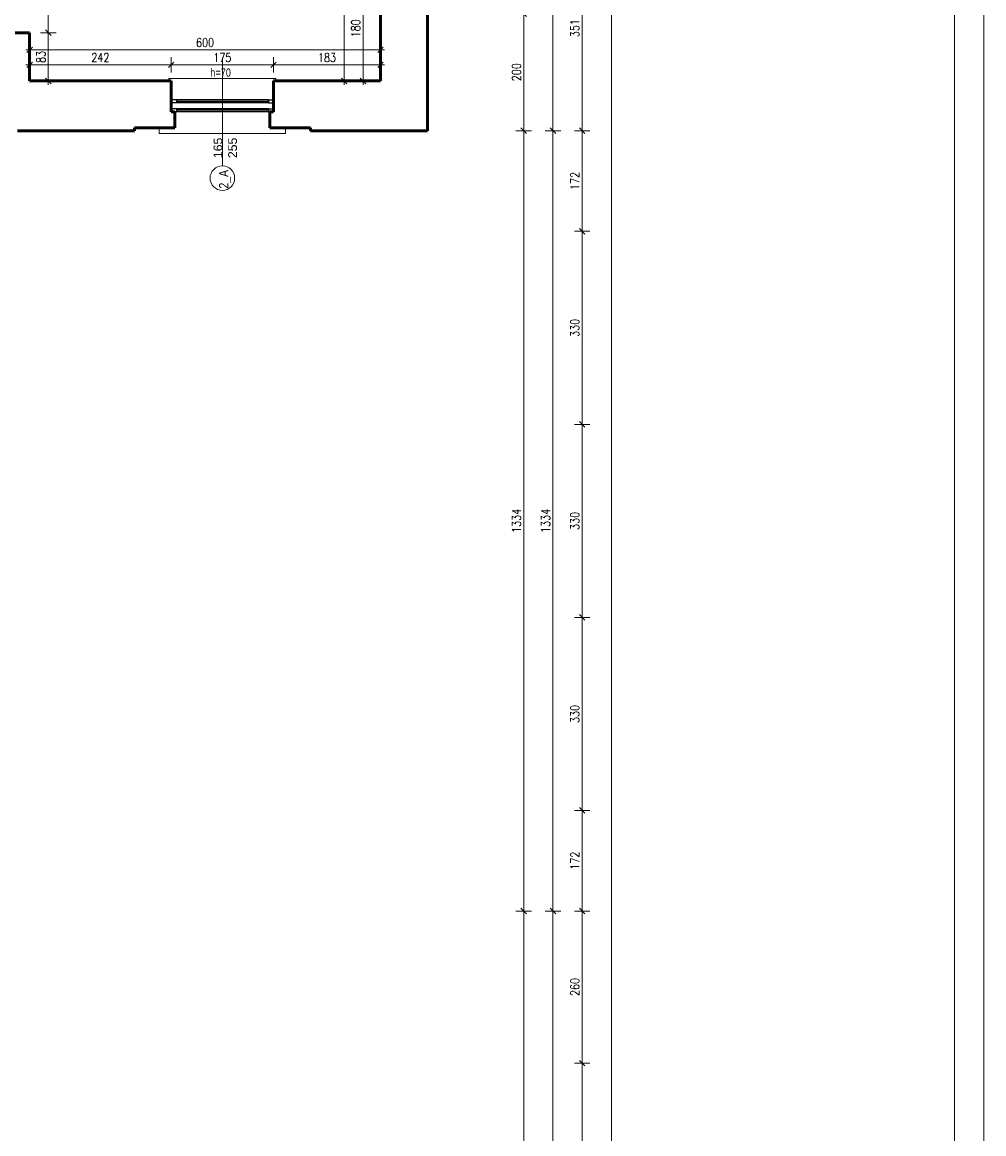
# Model space of a CAD drawing. Header units: millimetres. Extents: x 56977 to 67992, y 30187 to 42235.
# Tile 114 of 130: x 66348 to 67992, y 36943 to 38844. Entities that reach past the tile are written whole.
import ezdxf

# ---------------------------------------------------------------- set-up
doc = ezdxf.new("R2010")
doc.units = ezdxf.units.MM
doc.header["$MEASUREMENT"] = 0
doc.layers.get('0').update_dxf_attribs({"lineweight": 13})
doc.layers.get('DEFPOINTS').update_dxf_attribs({"lineweight": 13})
doc.layers.add('AI-OKNA', color=4, linetype='Continuous')
for name, color, linetype, lineweight in [('AI-OPISY', 3, 'Continuous', 13), ('AI_MURY', 40, 'Continuous', 53), ('AI_WIDOK', 8, 'Continuous', 13), ('Lines', 7, 'Continuous', 13), ('RAMKA', 1, 'Continuous', 13), ('wymiary', 8, 'Continuous', 13)]:
    doc.layers.add(name, color=color, linetype=linetype, lineweight=lineweight)
doc.styles.get("Standard").update_dxf_attribs({"font": 'txt.shx'})
doc.styles.add('Style-ROMANS', font='ROMANS.shx')
doc.styles.add('WYMIAROWY-08', font='ROMANS.shx', dxfattribs={"width": 0.8})
doc.dimstyles.new('DYBY', dxfattribs={"dimscale": 100, "dimtxt": 0.15, "dimasz": 0.05, "dimexe": 0.05, "dimexo": 0.1, "dimgap": 0.05, "dimtad": 1, "dimdec": 0, "dimdsep": 46, "dimlunit": 5, "dimtxsty": 'WYMIAROWY-08', "dimblk": 'M_STRZ', "dimcen": 0.1, "dimse1": 1, "dimse2": 1, "dimclrd": 7, "dimclre": 7, "dimclrt": 1, "dimadec": 0, "dimazin": 0, "dimtfac": 1, "dimtdec": 0, "dimtmove": 2, "dimatfit": 3, "dimldrblk": 'M_STRZ', "dimfxl": 0, "dimtolj": 1, "dimarcsym": 0})

# ---------------------------------------------------------------- blocks, each defined once
blk = doc.blocks.new('M_STRZ')
for p, q in [((-1.33, 0), (1.33, 0)), ((-0.94, -0.94), (0.94, 0.94)), ((0, 2.66), (0, 0)), ((0, 0), (0, -2.66))]:
    blk.add_line(p, q)
blk = doc.blocks.new('*U27')
at = {"layer": 'DEFPOINTS', "color": 0}
for p in [(66930.5, 38923.1), (66949.5, 38923.1), (66949.5, 38743.1)]:
    blk.add_point(p, dxfattribs=at)
at = {"layer": 'wymiary', "color": 7, "lineweight": -2}
blk.add_line((66930.5, 38748.1), (66930.5, 38918.1), dxfattribs=at)
at = {"layer": 'wymiary', "color": 7, "lineweight": -2, "xscale": 5, "yscale": 5, "zscale": 5}
for p, rotation in [((66930.5, 38923.1), 90), ((66930.5, 38743.1), 270)]:
    blk.add_blockref('M_STRZ', p, dxfattribs=dict(at, rotation=rotation))
at = {"layer": 'wymiary', "color": 1, "insert": (66918, 38833.1), "char_height": 15, "attachment_point": 5, "rotation": 90, "style": 'WYMIAROWY-08'}
blk.add_mtext('180', dxfattribs=at)
blk = doc.blocks.new('*D1560')
at = {"layer": 'DEFPOINTS'}
for p in [(66930.5, 38923.1), (66949.5, 38923.1), (66918, 38817.6), (66949.5, 38743.1)]:
    blk.add_point(p, dxfattribs=at)
at = {"layer": 'wymiary', "color": 7}
blk.add_blockref('*U27', (0, 0), dxfattribs=at)
blk = doc.blocks.new('*U120')
at = {"layer": 'DEFPOINTS', "color": 0}
for p in [(66746.7, 39356.1), (66777.5, 38743.1), (66898.3, 38743.1)]:
    blk.add_point(p, dxfattribs=at)
at = {"layer": 'wymiary', "color": 7, "lineweight": -2}
blk.add_line((66898.3, 39351.1), (66898.3, 38748.1), dxfattribs=at)
at = {"layer": 'wymiary', "color": 7, "lineweight": -2, "xscale": 5, "yscale": 5, "zscale": 5}
for p, rotation in [((66898.3, 39356.1), 90), ((66898.3, 38743.1), 270)]:
    blk.add_blockref('M_STRZ', p, dxfattribs=dict(at, rotation=rotation))
at = {"layer": 'wymiary', "color": 1, "insert": (66885.8, 39049.6), "char_height": 15, "attachment_point": 5, "rotation": 90, "style": 'WYMIAROWY-08'}
blk.add_mtext('613', dxfattribs=at)
blk = doc.blocks.new('*D1653')
at = {"layer": 'DEFPOINTS'}
for p in [(66746.7, 39356.1), (66910.8, 39065.6), (66777.5, 38743.1), (66898.3, 38743.1)]:
    blk.add_point(p, dxfattribs=at)
at = {"layer": 'wymiary', "color": 7}
blk.add_blockref('*U120', (0, 0), dxfattribs=at)
blk = doc.blocks.new('*U294')
at = {"layer": 'DEFPOINTS', "color": 0}
for p in [(66360.5, 38796.2), (66360.5, 38743.1), (66960.5, 38743.1)]:
    blk.add_point(p, dxfattribs=at)
at = {"layer": 'wymiary', "color": 7, "lineweight": -2}
blk.add_line((66955.5, 38796.2), (66365.5, 38796.2), dxfattribs=at)
at = {"layer": 'wymiary', "color": 7, "lineweight": -2, "xscale": 5, "yscale": 5, "zscale": 5}
for p, rotation in [((66360.5, 38796.2), 179.9999999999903), ((66960.5, 38796.2), 359.9999999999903)]:
    blk.add_blockref('M_STRZ', p, dxfattribs=dict(at, rotation=rotation))
at = {"layer": 'wymiary', "color": 1, "insert": (66660.5, 38808.7), "char_height": 15, "attachment_point": 5, "style": 'WYMIAROWY-08'}
blk.add_mtext('600', dxfattribs=at)
blk = doc.blocks.new('*D1827')
at = {"layer": 'DEFPOINTS'}
for p in [(66360.5, 38796.2), (66676.6, 38783.7), (66360.5, 38743.1), (66960.5, 38743.1)]:
    blk.add_point(p, dxfattribs=at)
at = {"layer": 'wymiary', "color": 7}
blk.add_blockref('*U294', (0, 0), dxfattribs=at)
blk = doc.blocks.new('*U307')
at = {"layer": 'DEFPOINTS', "color": 0}
for p in [(66369.5, 38955.6), (66369.5, 38825.6), (66392.3, 38825.6)]:
    blk.add_point(p, dxfattribs=at)
at = {"layer": 'wymiary', "color": 7, "lineweight": -2}
blk.add_line((66392.3, 38950.6), (66392.3, 38830.6), dxfattribs=at)
at = {"layer": 'wymiary', "color": 7, "lineweight": -2, "xscale": 5, "yscale": 5, "zscale": 5}
for p, rotation in [((66392.3, 38955.6), 90), ((66392.3, 38825.6), 270)]:
    blk.add_blockref('M_STRZ', p, dxfattribs=dict(at, rotation=rotation))
at = {"layer": 'wymiary', "color": 1, "insert": (66379.8, 38890.6), "char_height": 15, "attachment_point": 5, "rotation": 90, "style": 'WYMIAROWY-08'}
blk.add_mtext('130', dxfattribs=at)
blk = doc.blocks.new('*D1840')
at = {"layer": 'DEFPOINTS'}
for p in [(66369.5, 38955.6), (66379.8, 38906), (66369.5, 38825.6), (66392.3, 38825.6)]:
    blk.add_point(p, dxfattribs=at)
at = {"layer": 'wymiary', "color": 7}
blk.add_blockref('*U307', (0, 0), dxfattribs=at)
blk = doc.blocks.new('*U308')
at = {"layer": 'DEFPOINTS', "color": 0}
for p in [(66369.5, 38825.6), (66369.5, 38743.1), (66392.3, 38743.1)]:
    blk.add_point(p, dxfattribs=at)
at = {"layer": 'wymiary', "color": 7, "lineweight": -2}
blk.add_line((66392.3, 38820.6), (66392.3, 38748.1), dxfattribs=at)
at = {"layer": 'wymiary', "color": 7, "lineweight": -2, "xscale": 5, "yscale": 5, "zscale": 5}
for p, rotation in [((66392.3, 38825.6), 90), ((66392.3, 38743.1), 270)]:
    blk.add_blockref('M_STRZ', p, dxfattribs=dict(at, rotation=rotation))
at = {"layer": 'wymiary', "color": 1, "insert": (66379.8, 38784.3), "char_height": 15, "attachment_point": 5, "rotation": 90, "style": 'WYMIAROWY-08'}
blk.add_mtext('83', dxfattribs=at)
blk = doc.blocks.new('*D1841')
at = {"layer": 'DEFPOINTS'}
for p in [(66369.5, 38825.6), (66379.8, 38794.9), (66369.5, 38743.1), (66392.3, 38743.1)]:
    blk.add_point(p, dxfattribs=at)
at = {"layer": 'wymiary', "color": 7}
blk.add_blockref('*U308', (0, 0), dxfattribs=at)
blk = doc.blocks.new('*U406')
at = {"layer": 'DEFPOINTS', "color": 0}
for p in [(66777.5, 38770.7), (66602.5, 38743.1), (66777.5, 38743.1)]:
    blk.add_point(p, dxfattribs=at)
at = {"layer": 'wymiary', "color": 7, "lineweight": -2}
blk.add_line((66607.5, 38770.7), (66772.5, 38770.7), dxfattribs=at)
at = {"layer": 'wymiary', "color": 7, "lineweight": -2, "xscale": 5, "yscale": 5, "zscale": 5, "rotation": 180}
blk.add_blockref('M_STRZ', (66602.5, 38770.7), dxfattribs=at)
at = {"layer": 'wymiary', "color": 7, "lineweight": -2, "xscale": 5, "yscale": 5, "zscale": 5}
blk.add_blockref('M_STRZ', (66777.5, 38770.7), dxfattribs=at)
at = {"layer": 'wymiary', "color": 1, "insert": (66690, 38783.2), "char_height": 15, "attachment_point": 5, "style": 'WYMIAROWY-08'}
blk.add_mtext('175', dxfattribs=at)
blk = doc.blocks.new('*D1939')
at = {"layer": 'DEFPOINTS'}
for p in [(66674.6, 38783.2), (66777.5, 38770.7), (66602.5, 38743.1), (66777.5, 38743.1)]:
    blk.add_point(p, dxfattribs=at)
at = {"layer": 'wymiary', "color": 7}
blk.add_blockref('*U406', (0, 0), dxfattribs=at)
blk = doc.blocks.new('*U407')
at = {"layer": 'DEFPOINTS', "color": 0}
for p in [(66960.5, 38770.7), (66777.5, 38743.1), (66960.5, 38743.1)]:
    blk.add_point(p, dxfattribs=at)
at = {"layer": 'wymiary', "color": 7, "lineweight": -2}
blk.add_line((66782.5, 38770.7), (66955.5, 38770.7), dxfattribs=at)
at = {"layer": 'wymiary', "color": 7, "lineweight": -2, "xscale": 5, "yscale": 5, "zscale": 5, "rotation": 180}
blk.add_blockref('M_STRZ', (66777.5, 38770.7), dxfattribs=at)
at = {"layer": 'wymiary', "color": 7, "lineweight": -2, "xscale": 5, "yscale": 5, "zscale": 5}
blk.add_blockref('M_STRZ', (66960.5, 38770.7), dxfattribs=at)
at = {"layer": 'wymiary', "color": 1, "insert": (66869, 38783.2), "char_height": 15, "attachment_point": 5, "style": 'WYMIAROWY-08'}
blk.add_mtext('183', dxfattribs=at)
blk = doc.blocks.new('*D1940')
at = {"layer": 'DEFPOINTS'}
for p in [(66853.6, 38783.2), (66960.5, 38770.7), (66777.5, 38743.1), (66960.5, 38743.1)]:
    blk.add_point(p, dxfattribs=at)
at = {"layer": 'wymiary', "color": 7}
blk.add_blockref('*U407', (0, 0), dxfattribs=at)
blk = doc.blocks.new('*U408')
at = {"layer": 'DEFPOINTS', "color": 0}
for p in [(66602.5, 38770.7), (66360.5, 38743.1), (66602.5, 38743.1)]:
    blk.add_point(p, dxfattribs=at)
at = {"layer": 'wymiary', "color": 7, "lineweight": -2}
blk.add_line((66365.5, 38770.7), (66597.5, 38770.7), dxfattribs=at)
at = {"layer": 'wymiary', "color": 7, "lineweight": -2, "xscale": 5, "yscale": 5, "zscale": 5, "rotation": 180}
blk.add_blockref('M_STRZ', (66360.5, 38770.7), dxfattribs=at)
at = {"layer": 'wymiary', "color": 7, "lineweight": -2, "xscale": 5, "yscale": 5, "zscale": 5}
blk.add_blockref('M_STRZ', (66602.5, 38770.7), dxfattribs=at)
at = {"layer": 'wymiary', "color": 1, "insert": (66481.5, 38783.2), "char_height": 15, "attachment_point": 5, "style": 'WYMIAROWY-08'}
blk.add_mtext('242', dxfattribs=at)
blk = doc.blocks.new('*D1941')
at = {"layer": 'DEFPOINTS'}
for p in [(66465.2, 38783.2), (66602.5, 38770.7), (66360.5, 38743.1), (66602.5, 38743.1)]:
    blk.add_point(p, dxfattribs=at)
at = {"layer": 'wymiary', "color": 7}
blk.add_blockref('*U408', (0, 0), dxfattribs=at)
blk = doc.blocks.new('*U1459')
at = {"layer": 'DEFPOINTS', "color": 0}
for p in [(67205.3, 37324.1), (67205.3, 37324.1), (67205.3, 35328.1)]:
    blk.add_point(p, dxfattribs=at)
at = {"layer": 'wymiary', "color": 7, "lineweight": -2}
blk.add_line((67205.3, 35333.1), (67205.3, 37319.1), dxfattribs=at)
at = {"layer": 'wymiary', "color": 7, "lineweight": -2, "xscale": 5, "yscale": 5, "zscale": 5}
for p, rotation in [((67205.3, 37324.1), 90), ((67205.3, 35328.1), 270)]:
    blk.add_blockref('M_STRZ', p, dxfattribs=dict(at, rotation=rotation))
at = {"layer": 'wymiary', "color": 1, "insert": (67192.8, 36326.1), "char_height": 15, "attachment_point": 5, "rotation": 90, "style": 'WYMIAROWY-08'}
blk.add_mtext('1996', dxfattribs=at)
blk = doc.blocks.new('*D2990')
at = {"layer": 'DEFPOINTS'}
for p in [(67205.3, 37324.1), (67205.3, 37324.1), (67192.8, 36304.9), (67205.3, 35328.1)]:
    blk.add_point(p, dxfattribs=at)
at = {"layer": 'wymiary', "color": 7}
blk.add_blockref('*U1459', (0, 0), dxfattribs=at)
blk = doc.blocks.new('*U1460')
at = {"layer": 'DEFPOINTS', "color": 0}
for p in [(67205.3, 38658.1), (67205.3, 38658.1), (67205.3, 37324.1)]:
    blk.add_point(p, dxfattribs=at)
at = {"layer": 'wymiary', "color": 7, "lineweight": -2}
blk.add_line((67205.3, 37329.1), (67205.3, 38653.1), dxfattribs=at)
at = {"layer": 'wymiary', "color": 7, "lineweight": -2, "xscale": 5, "yscale": 5, "zscale": 5}
for p, rotation in [((67205.3, 38658.1), 90), ((67205.3, 37324.1), 270)]:
    blk.add_blockref('M_STRZ', p, dxfattribs=dict(at, rotation=rotation))
at = {"layer": 'wymiary', "color": 1, "insert": (67192.8, 37991.1), "char_height": 15, "attachment_point": 5, "rotation": 90, "style": 'WYMIAROWY-08'}
blk.add_mtext('1334', dxfattribs=at)
blk = doc.blocks.new('*D2991')
at = {"layer": 'DEFPOINTS'}
for p in [(67205.3, 38658.1), (67205.3, 38658.1), (67192.8, 37969.9), (67205.3, 37324.1)]:
    blk.add_point(p, dxfattribs=at)
at = {"layer": 'wymiary', "color": 7}
blk.add_blockref('*U1460', (0, 0), dxfattribs=at)
blk = doc.blocks.new('*U1461')
at = {"layer": 'DEFPOINTS', "color": 0}
for p in [(67205.3, 38858.1), (67205.3, 38858.1), (67205.3, 38658.1)]:
    blk.add_point(p, dxfattribs=at)
at = {"layer": 'wymiary', "color": 7, "lineweight": -2}
blk.add_line((67205.3, 38663.1), (67205.3, 38853.1), dxfattribs=at)
at = {"layer": 'wymiary', "color": 7, "lineweight": -2, "xscale": 5, "yscale": 5, "zscale": 5}
for p, rotation in [((67205.3, 38858.1), 90), ((67205.3, 38658.1), 270)]:
    blk.add_blockref('M_STRZ', p, dxfattribs=dict(at, rotation=rotation))
at = {"layer": 'wymiary', "color": 1, "insert": (67192.8, 38758.1), "char_height": 15, "attachment_point": 5, "rotation": 90, "style": 'WYMIAROWY-08'}
blk.add_mtext('200', dxfattribs=at)
blk = doc.blocks.new('*D2992')
at = {"layer": 'DEFPOINTS'}
for p in [(67205.3, 38858.1), (67205.3, 38858.1), (67192.8, 38741.8), (67205.3, 38658.1)]:
    blk.add_point(p, dxfattribs=at)
at = {"layer": 'wymiary', "color": 7}
blk.add_blockref('*U1461', (0, 0), dxfattribs=at)
blk = doc.blocks.new('*U1470')
at = {"layer": 'DEFPOINTS', "color": 0}
for p in [(67255.3, 37324.1), (67255.3, 37324.1), (67255.3, 35328.1)]:
    blk.add_point(p, dxfattribs=at)
at = {"layer": 'wymiary', "color": 7, "lineweight": -2}
blk.add_line((67255.3, 35333.1), (67255.3, 37319.1), dxfattribs=at)
at = {"layer": 'wymiary', "color": 7, "lineweight": -2, "xscale": 5, "yscale": 5, "zscale": 5}
for p, rotation in [((67255.3, 37324.1), 90), ((67255.3, 35328.1), 270)]:
    blk.add_blockref('M_STRZ', p, dxfattribs=dict(at, rotation=rotation))
at = {"layer": 'wymiary', "color": 1, "insert": (67242.8, 36326.1), "char_height": 15, "attachment_point": 5, "rotation": 90, "style": 'WYMIAROWY-08'}
blk.add_mtext('1996', dxfattribs=at)
blk = doc.blocks.new('*D3001')
at = {"layer": 'DEFPOINTS'}
for p in [(67255.3, 37324.1), (67255.3, 37324.1), (67242.8, 36304.9), (67255.3, 35328.1)]:
    blk.add_point(p, dxfattribs=at)
at = {"layer": 'wymiary', "color": 7}
blk.add_blockref('*U1470', (0, 0), dxfattribs=at)
blk = doc.blocks.new('*U1471')
at = {"layer": 'DEFPOINTS', "color": 0}
for p in [(67255.3, 38658.1), (67255.3, 38658.1), (67255.3, 37324.1)]:
    blk.add_point(p, dxfattribs=at)
at = {"layer": 'wymiary', "color": 7, "lineweight": -2}
blk.add_line((67255.3, 37329.1), (67255.3, 38653.1), dxfattribs=at)
at = {"layer": 'wymiary', "color": 7, "lineweight": -2, "xscale": 5, "yscale": 5, "zscale": 5}
for p, rotation in [((67255.3, 38658.1), 90), ((67255.3, 37324.1), 270)]:
    blk.add_blockref('M_STRZ', p, dxfattribs=dict(at, rotation=rotation))
at = {"layer": 'wymiary', "color": 1, "insert": (67242.8, 37991.1), "char_height": 15, "attachment_point": 5, "rotation": 90, "style": 'WYMIAROWY-08'}
blk.add_mtext('1334', dxfattribs=at)
blk = doc.blocks.new('*D3002')
at = {"layer": 'DEFPOINTS'}
for p in [(67255.3, 38658.1), (67255.3, 38658.1), (67242.8, 37969.9), (67255.3, 37324.1)]:
    blk.add_point(p, dxfattribs=at)
at = {"layer": 'wymiary', "color": 7}
blk.add_blockref('*U1471', (0, 0), dxfattribs=at)
blk = doc.blocks.new('*U1472')
at = {"layer": 'DEFPOINTS', "color": 0}
for p in [(67255.3, 41633.1), (67255.3, 41633.1), (67255.3, 38658.1)]:
    blk.add_point(p, dxfattribs=at)
at = {"layer": 'wymiary', "color": 7, "lineweight": -2}
blk.add_line((67255.3, 38663.1), (67255.3, 41628.1), dxfattribs=at)
at = {"layer": 'wymiary', "color": 7, "lineweight": -2, "xscale": 5, "yscale": 5, "zscale": 5}
for p, rotation in [((67255.3, 41633.1), 90), ((67255.3, 38658.1), 270)]:
    blk.add_blockref('M_STRZ', p, dxfattribs=dict(at, rotation=rotation))
at = {"layer": 'wymiary', "color": 1, "insert": (67242.8, 40145.6), "char_height": 15, "attachment_point": 5, "rotation": 90, "style": 'WYMIAROWY-08'}
blk.add_mtext('2975', dxfattribs=at)
blk = doc.blocks.new('*D3003')
at = {"layer": 'DEFPOINTS'}
for p in [(67255.3, 41633.1), (67255.3, 41633.1), (67242.8, 40123.6), (67255.3, 38658.1)]:
    blk.add_point(p, dxfattribs=at)
at = {"layer": 'wymiary', "color": 7}
blk.add_blockref('*U1472', (0, 0), dxfattribs=at)
blk = doc.blocks.new('*U1489')
at = {"layer": 'DEFPOINTS', "color": 0}
for p in [(67305.3, 37064.1), (67305.3, 37064.1), (67305.3, 36694.9)]:
    blk.add_point(p, dxfattribs=at)
at = {"layer": 'wymiary', "color": 7, "lineweight": -2}
blk.add_line((67305.3, 36699.9), (67305.3, 37059.1), dxfattribs=at)
at = {"layer": 'wymiary', "color": 7, "lineweight": -2, "xscale": 5, "yscale": 5, "zscale": 5}
for p, rotation in [((67305.3, 37064.1), 90), ((67305.3, 36694.9), 270)]:
    blk.add_blockref('M_STRZ', p, dxfattribs=dict(at, rotation=rotation))
at = {"layer": 'wymiary', "color": 1, "insert": (67292.8, 36879.5), "char_height": 15, "attachment_point": 5, "rotation": 90, "style": 'WYMIAROWY-08'}
blk.add_mtext('369', dxfattribs=at)
blk = doc.blocks.new('*D3020')
at = {"layer": 'DEFPOINTS'}
for p in [(67305.3, 37064.1), (67305.3, 37064.1), (67292.8, 36863.1), (67305.3, 36694.9)]:
    blk.add_point(p, dxfattribs=at)
at = {"layer": 'wymiary', "color": 7}
blk.add_blockref('*U1489', (0, 0), dxfattribs=at)
blk = doc.blocks.new('*U1490')
at = {"layer": 'DEFPOINTS', "color": 0}
for p in [(67305.3, 37324.1), (67305.3, 37324.1), (67305.3, 37064.1)]:
    blk.add_point(p, dxfattribs=at)
at = {"layer": 'wymiary', "color": 7, "lineweight": -2}
blk.add_line((67305.3, 37069.1), (67305.3, 37319.1), dxfattribs=at)
at = {"layer": 'wymiary', "color": 7, "lineweight": -2, "xscale": 5, "yscale": 5, "zscale": 5}
for p, rotation in [((67305.3, 37324.1), 90), ((67305.3, 37064.1), 270)]:
    blk.add_blockref('M_STRZ', p, dxfattribs=dict(at, rotation=rotation))
at = {"layer": 'wymiary', "color": 1, "insert": (67292.8, 37194.1), "char_height": 15, "attachment_point": 5, "rotation": 90, "style": 'WYMIAROWY-08'}
blk.add_mtext('260', dxfattribs=at)
blk = doc.blocks.new('*D3021')
at = {"layer": 'DEFPOINTS'}
for p in [(67305.3, 37324.1), (67305.3, 37324.1), (67292.8, 37177.8), (67305.3, 37064.1)]:
    blk.add_point(p, dxfattribs=at)
at = {"layer": 'wymiary', "color": 7}
blk.add_blockref('*U1490', (0, 0), dxfattribs=at)
blk = doc.blocks.new('*U1491')
at = {"layer": 'DEFPOINTS', "color": 0}
for p in [(67305.3, 37496.1), (67305.3, 37496.1), (67305.3, 37324.1)]:
    blk.add_point(p, dxfattribs=at)
at = {"layer": 'wymiary', "color": 7, "lineweight": -2}
blk.add_line((67305.3, 37329.1), (67305.3, 37491.1), dxfattribs=at)
at = {"layer": 'wymiary', "color": 7, "lineweight": -2, "xscale": 5, "yscale": 5, "zscale": 5}
for p, rotation in [((67305.3, 37496.1), 90), ((67305.3, 37324.1), 270)]:
    blk.add_blockref('M_STRZ', p, dxfattribs=dict(at, rotation=rotation))
at = {"layer": 'wymiary', "color": 1, "insert": (67292.8, 37410.1), "char_height": 15, "attachment_point": 5, "rotation": 90, "style": 'WYMIAROWY-08'}
blk.add_mtext('172', dxfattribs=at)
blk = doc.blocks.new('*D3022')
at = {"layer": 'DEFPOINTS'}
for p in [(67305.3, 37496.1), (67305.3, 37496.1), (67292.8, 37394.6), (67305.3, 37324.1)]:
    blk.add_point(p, dxfattribs=at)
at = {"layer": 'wymiary', "color": 7}
blk.add_blockref('*U1491', (0, 0), dxfattribs=at)
blk = doc.blocks.new('*U1492')
at = {"layer": 'DEFPOINTS', "color": 0}
for p in [(67305.3, 37826.1), (67305.3, 37826.1), (67305.3, 37496.1)]:
    blk.add_point(p, dxfattribs=at)
at = {"layer": 'wymiary', "color": 7, "lineweight": -2}
blk.add_line((67305.3, 37501.1), (67305.3, 37821.1), dxfattribs=at)
at = {"layer": 'wymiary', "color": 7, "lineweight": -2, "xscale": 5, "yscale": 5, "zscale": 5}
for p, rotation in [((67305.3, 37826.1), 90), ((67305.3, 37496.1), 270)]:
    blk.add_blockref('M_STRZ', p, dxfattribs=dict(at, rotation=rotation))
at = {"layer": 'wymiary', "color": 1, "insert": (67292.8, 37661.1), "char_height": 15, "attachment_point": 5, "rotation": 90, "style": 'WYMIAROWY-08'}
blk.add_mtext('330', dxfattribs=at)
blk = doc.blocks.new('*D3023')
at = {"layer": 'DEFPOINTS'}
for p in [(67305.3, 37826.1), (67305.3, 37826.1), (67292.8, 37644.8), (67305.3, 37496.1)]:
    blk.add_point(p, dxfattribs=at)
at = {"layer": 'wymiary', "color": 7}
blk.add_blockref('*U1492', (0, 0), dxfattribs=at)
blk = doc.blocks.new('*U1493')
at = {"layer": 'DEFPOINTS', "color": 0}
for p in [(67305.3, 38156.1), (67305.3, 38156.1), (67305.3, 37826.1)]:
    blk.add_point(p, dxfattribs=at)
at = {"layer": 'wymiary', "color": 7, "lineweight": -2}
blk.add_line((67305.3, 37831.1), (67305.3, 38151.1), dxfattribs=at)
at = {"layer": 'wymiary', "color": 7, "lineweight": -2, "xscale": 5, "yscale": 5, "zscale": 5}
for p, rotation in [((67305.3, 38156.1), 90), ((67305.3, 37826.1), 270)]:
    blk.add_blockref('M_STRZ', p, dxfattribs=dict(at, rotation=rotation))
at = {"layer": 'wymiary', "color": 1, "insert": (67292.8, 37991.1), "char_height": 15, "attachment_point": 5, "rotation": 90, "style": 'WYMIAROWY-08'}
blk.add_mtext('330', dxfattribs=at)
blk = doc.blocks.new('*D3024')
at = {"layer": 'DEFPOINTS'}
for p in [(67305.3, 38156.1), (67305.3, 38156.1), (67292.8, 37974.8), (67305.3, 37826.1)]:
    blk.add_point(p, dxfattribs=at)
at = {"layer": 'wymiary', "color": 7}
blk.add_blockref('*U1493', (0, 0), dxfattribs=at)
blk = doc.blocks.new('*U1494')
at = {"layer": 'DEFPOINTS', "color": 0}
for p in [(67305.3, 38486.1), (67305.3, 38486.1), (67305.3, 38156.1)]:
    blk.add_point(p, dxfattribs=at)
at = {"layer": 'wymiary', "color": 7, "lineweight": -2}
blk.add_line((67305.3, 38161.1), (67305.3, 38481.1), dxfattribs=at)
at = {"layer": 'wymiary', "color": 7, "lineweight": -2, "xscale": 5, "yscale": 5, "zscale": 5}
for p, rotation in [((67305.3, 38486.1), 90), ((67305.3, 38156.1), 270)]:
    blk.add_blockref('M_STRZ', p, dxfattribs=dict(at, rotation=rotation))
at = {"layer": 'wymiary', "color": 1, "insert": (67292.8, 38321.1), "char_height": 15, "attachment_point": 5, "rotation": 90, "style": 'WYMIAROWY-08'}
blk.add_mtext('330', dxfattribs=at)
blk = doc.blocks.new('*D3025')
at = {"layer": 'DEFPOINTS'}
for p in [(67305.3, 38486.1), (67305.3, 38486.1), (67292.8, 38304.8), (67305.3, 38156.1)]:
    blk.add_point(p, dxfattribs=at)
at = {"layer": 'wymiary', "color": 7}
blk.add_blockref('*U1494', (0, 0), dxfattribs=at)
blk = doc.blocks.new('*U1495')
at = {"layer": 'DEFPOINTS', "color": 0}
for p in [(67305.3, 38658.1), (67305.3, 38658.1), (67305.3, 38486.1)]:
    blk.add_point(p, dxfattribs=at)
at = {"layer": 'wymiary', "color": 7, "lineweight": -2}
blk.add_line((67305.3, 38491.1), (67305.3, 38653.1), dxfattribs=at)
at = {"layer": 'wymiary', "color": 7, "lineweight": -2, "xscale": 5, "yscale": 5, "zscale": 5}
for p, rotation in [((67305.3, 38658.1), 90), ((67305.3, 38486.1), 270)]:
    blk.add_blockref('M_STRZ', p, dxfattribs=dict(at, rotation=rotation))
at = {"layer": 'wymiary', "color": 1, "insert": (67292.8, 38572.1), "char_height": 15, "attachment_point": 5, "rotation": 90, "style": 'WYMIAROWY-08'}
blk.add_mtext('172', dxfattribs=at)
blk = doc.blocks.new('*D3026')
at = {"layer": 'DEFPOINTS'}
for p in [(67305.3, 38658.1), (67305.3, 38658.1), (67292.8, 38556.6), (67305.3, 38486.1)]:
    blk.add_point(p, dxfattribs=at)
at = {"layer": 'wymiary', "color": 7}
blk.add_blockref('*U1495', (0, 0), dxfattribs=at)
blk = doc.blocks.new('*U1496')
at = {"layer": 'DEFPOINTS', "color": 0}
for p in [(67305.3, 39008.6), (67305.3, 39008.6), (67305.3, 38658.1)]:
    blk.add_point(p, dxfattribs=at)
at = {"layer": 'wymiary', "color": 7, "lineweight": -2}
blk.add_line((67305.3, 38663.1), (67305.3, 39003.6), dxfattribs=at)
at = {"layer": 'wymiary', "color": 7, "lineweight": -2, "xscale": 5, "yscale": 5, "zscale": 5}
for p, rotation in [((67305.3, 39008.6), 90), ((67305.3, 38658.1), 270)]:
    blk.add_blockref('M_STRZ', p, dxfattribs=dict(at, rotation=rotation))
at = {"layer": 'wymiary', "color": 1, "insert": (67292.8, 38833.4), "char_height": 15, "attachment_point": 5, "rotation": 90, "style": 'WYMIAROWY-08'}
blk.add_mtext('351', dxfattribs=at)
blk = doc.blocks.new('*D3027')
at = {"layer": 'DEFPOINTS'}
for p in [(67305.3, 39008.6), (67305.3, 39008.6), (67292.8, 38817), (67305.3, 38658.1)]:
    blk.add_point(p, dxfattribs=at)
at = {"layer": 'wymiary', "color": 7}
blk.add_blockref('*U1496', (0, 0), dxfattribs=at)
blk = doc.blocks.new('*U1503')
at = {"layer": 'DEFPOINTS', "color": 0}
for p in [(67355.3, 41633.1), (67355.3, 41633.1), (67355.3, 31019.1)]:
    blk.add_point(p, dxfattribs=at)
at = {"layer": 'wymiary', "color": 7, "lineweight": -2}
blk.add_line((67355.3, 31024.1), (67355.3, 41628.1), dxfattribs=at)
at = {"layer": 'wymiary', "color": 7, "lineweight": -2, "xscale": 5, "yscale": 5, "zscale": 5}
for p, rotation in [((67355.3, 41633.1), 90), ((67355.3, 31019.1), 270)]:
    blk.add_blockref('M_STRZ', p, dxfattribs=dict(at, rotation=rotation))
at = {"layer": 'wymiary', "color": 1, "insert": (67342.8, 36326.1), "char_height": 15, "attachment_point": 5, "rotation": 90, "style": 'WYMIAROWY-08'}
blk.add_mtext('10614', dxfattribs=at)
blk = doc.blocks.new('*D3034')
at = {"layer": 'DEFPOINTS'}
for p in [(67355.3, 41633.1), (67355.3, 41633.1), (67342.8, 36299.2), (67355.3, 31019.1)]:
    blk.add_point(p, dxfattribs=at)
at = {"layer": 'wymiary', "color": 7}
blk.add_blockref('*U1503', (0, 0), dxfattribs=at)

msp = doc.modelspace()

# ---------------------------------------------------------------- linework, layer by layer
at = {"layer": 'AI-OKNA'}
for p, q in [((66611.3, 38710.6), (66602.5, 38710.6)), ((66611.3, 38710.6), (66611.3, 38705.6)), ((66768.8, 38710.6), (66611.3, 38710.6)), ((66768.8, 38708.1), (66611.3, 38708.1)), ((66768.8, 38710.6), (66777.5, 38710.6)), ((66768.8, 38710.6), (66768.8, 38705.6)), ((66611.3, 38705.6), (66602.5, 38705.6)), ((66611.3, 38695.6), (66602.5, 38695.6)), ((66611.3, 38690.6), (66608.8, 38690.6)), ((66768.8, 38705.6), (66611.3, 38705.6)), ((66611.3, 38695.6), (66611.3, 38690.6)), ((66768.8, 38695.6), (66611.3, 38695.6)), ((66768.8, 38693.1), (66611.3, 38693.1)), ((66768.8, 38690.6), (66611.3, 38690.6)), ((66768.8, 38705.6), (66777.5, 38705.6)), ((66768.8, 38695.6), (66777.5, 38695.6)), ((66768.8, 38695.6), (66768.8, 38690.6)), ((66768.8, 38690.6), (66771.3, 38690.6))]:
    msp.add_line(p, q, dxfattribs=at)
at = {"layer": 'AI-OPISY'}
msp.add_line((66690, 38598), (66690, 38783.1), dxfattribs=at)
msp.add_circle((66690, 38577), 21, dxfattribs=at)
at = {"layer": 'AI_MURY'}
for p, q in [((66960.5, 38743.1), (66960.5, 38923.1)), ((67040.5, 38860.1), (67040.5, 38658.1)), ((66326.5, 38825.6), (66360.5, 38825.6)), ((66360.5, 38825.6), (66360.5, 38743.1)), ((66360.5, 38743.1), (66602.5, 38743.1)), ((66404.2, 38743.1), (66602.5, 38743.1)), ((66602.5, 38743.1), (66602.5, 38690.6)), ((66777.5, 38743.1), (66960.5, 38743.1)), ((66777.5, 38743.1), (66960.5, 38743.1)), ((66777.5, 38743.1), (66777.5, 38690.6)), ((66608.8, 38690.6), (66602.5, 38690.6)), ((66608.8, 38690.6), (66608.8, 38663.1)), ((66771.3, 38690.6), (66771.3, 38663.1)), ((66777.5, 38690.6), (66771.3, 38690.6)), ((66539.5, 38658.1), (66339.5, 38658.1)), ((66539.5, 38663.1), (66608.8, 38663.1)), ((66539.5, 38658.1), (66539.5, 38663.1)), ((66771.3, 38663.1), (66840.5, 38663.1)), ((66840.5, 38658.1), (66840.5, 38663.1)), ((66840.5, 38658.1), (67040.5, 38658.1))]:
    msp.add_line(p, q, dxfattribs=at)
at = {"layer": 'AI_WIDOK', "color": 251, "linetype": 'Continuous'}
for p, q in [((66781.5, 38747.1), (66598.5, 38747.1)), ((66797.9, 38653.1), (66582.1, 38653.1))]:
    msp.add_line(p, q, dxfattribs=at)
at = {"layer": 'Lines', "color": 251, "linetype": 'Continuous'}
for p, q in [((66598.5, 38743.1), (66598.5, 38747.1)), ((66781.5, 38743.1), (66781.5, 38747.1)), ((66582.1, 38653.1), (66582.1, 38663.1)), ((66797.9, 38653.1), (66797.9, 38663.1))]:
    msp.add_line(p, q, dxfattribs=at)
at = {"layer": 'RAMKA', "color": 1, "linetype": 'Continuous'}
for p, q in [((67992, 30186.8), (67992, 42234.6)), ((67942, 30236.8), (67942, 42184.6))]:
    msp.add_line(p, q, dxfattribs=at)

# ---------------------------------------------------------------- texts
at = {"layer": 'AI-OPISY', "insert": (66669.4, 38750.3), "char_height": 14, "attachment_point": 7, "line_spacing_factor": 0.722892, "style": 'WYMIAROWY-08'}
msp.add_mtext('\\fArial|b0|i0|c238|p39;h=70', dxfattribs=at)
at = {"layer": 'AI-OPISY', "insert": (66715.2, 38628.7), "char_height": 15, "width": 45.29, "attachment_point": 8, "rotation": 90}
msp.add_mtext('\\fArial|b0|i0|c238|p39;165\\P255', dxfattribs=at)
at = {"layer": 'AI-OPISY', "insert": (66704.9, 38559.2), "char_height": 16, "width": 20.64, "attachment_point": 7, "rotation": 90, "style": 'WYMIAROWY-08'}
msp.add_mtext('\\fArial|b0|i0|c238|p39;2_A', dxfattribs=at)

# ---------------------------------------------------------------- dimensions: what is measured, and where the dimension line sits
at = {"layer": 'wymiary', "color": 7}
for base, p1, p2, angle, picture, middle in [((67255.3, 41633.1), (67255.3, 38658.1), (67255.3, 41633.1), 90, '*D3003', (67242.8, 40123.6)), ((67355.3, 41633.1), (67355.3, 31019.1), (67355.3, 41633.1), 90, '*D3034', (67342.8, 36299.2)), ((66898.3, 38743.1), (66746.7, 39356.1), (66777.5, 38743.1), 270, '*D1653', (66910.8, 39065.6)), ((67305.3374635, 39008.6168622), (67305.3374635, 38658.1168622), (67305.3374635, 39008.6168622), 90, '*D3027', (67292.8374635, 38817.031148)), ((66392.3, 38825.6), (66369.5, 38955.6), (66369.5, 38825.6), 270, '*D1840', (66379.8, 38906)), ((66930.5, 38923.1), (66949.5, 38743.1), (66949.5, 38923.1), 90, '*D1560', (66918, 38817.6)), ((67205.3, 38858.1), (67205.3, 38658.1), (67205.3, 38858.1), 90, '*D2992', (67192.8, 38741.8)), ((66392.2584607, 38743.0682989), (66369.5352819, 38825.5682989), (66369.5352819, 38743.0682989), 270, '*D1841', (66379.7584607, 38794.9397275)), ((66360.5, 38796.2), (66960.5, 38743.1), (66360.5, 38743.1), 180, '*D1827', (66676.6, 38783.7)), ((66777.5, 38770.7), (66602.5, 38743.1), (66777.5, 38743.1), 0, '*D1939', (66674.6, 38783.2)), ((67205.3, 38658.1), (67205.3, 37324.1), (67205.3, 38658.1), 90, '*D2991', (67192.8, 37969.9)), ((67255.3, 38658.1), (67255.3, 37324.1), (67255.3, 38658.1), 90, '*D3002', (67242.8, 37969.9)), ((67305.3, 38658.1), (67305.3, 38486.1), (67305.3, 38658.1), 90, '*D3026', (67292.8, 38556.6)), ((67305.3, 38486.1), (67305.3, 38156.1), (67305.3, 38486.1), 90, '*D3025', (67292.8, 38304.8)), ((67305.3, 38156.1), (67305.3, 37826.1), (67305.3, 38156.1), 90, '*D3024', (67292.8, 37974.8)), ((67305.3, 37826.1), (67305.3, 37496.1), (67305.3, 37826.1), 90, '*D3023', (67292.8, 37644.8)), ((67305.3, 37496.1), (67305.3, 37324.1), (67305.3, 37496.1), 90, '*D3022', (67292.8, 37394.6)), ((67205.3, 37324.1), (67205.3, 35328.1), (67205.3, 37324.1), 90, '*D2990', (67192.8, 36304.9)), ((67255.3, 37324.1), (67255.3, 35328.1), (67255.3, 37324.1), 90, '*D3001', (67242.8, 36304.9)), ((67305.3, 37324.1), (67305.3, 37064.1), (67305.3, 37324.1), 90, '*D3021', (67292.8, 37177.8)), ((67305.3, 37064.1), (67305.3, 36694.9), (67305.3, 37064.1), 90, '*D3020', (67292.8, 36863.1))]:
    dim = msp.add_linear_dim(base=base, p1=p1, p2=p2, angle=angle, dimstyle='DYBY', override={"dimtad": 0, "dimtxsty": 'Style-ROMANS', "dimcen": 0.001, "dimclrd": 0, "dimclre": 0}, dxfattribs=at)
    dim.commit()
    dim.dimension.update_dxf_attribs({"geometry": picture, "text_midpoint": middle, "dimtype": 128})
for base, p1, p2, picture, middle in [((66602.5, 38770.7), (66360.5, 38743.1), (66602.5, 38743.1), '*D1941', (66465.2, 38783.2)), ((66960.5, 38770.7), (66777.5, 38743.1), (66960.5, 38743.1), '*D1940', (66853.6, 38783.2))]:
    dim = msp.add_linear_dim(base=base, p1=p1, p2=p2, dimstyle='DYBY', override={"dimtad": 0, "dimtxsty": 'Style-ROMANS', "dimcen": 0.001, "dimclrd": 0, "dimclre": 0}, dxfattribs=at)
    dim.commit()
    dim.dimension.update_dxf_attribs({"geometry": picture, "text_midpoint": middle, "dimtype": 128})

doc.saveas('drawing.dxf')
